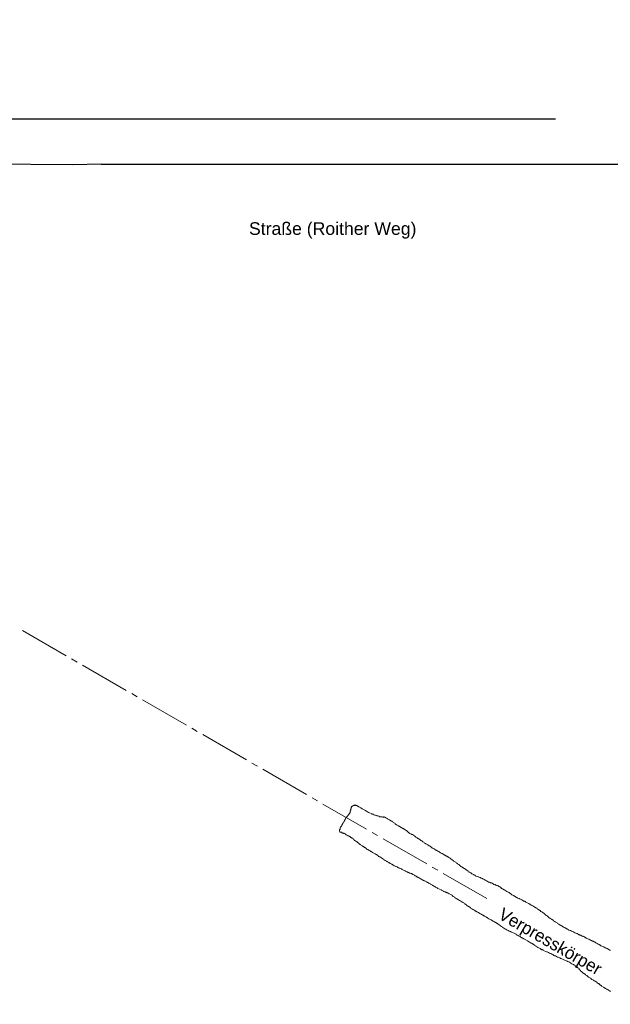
# Model space of a CAD drawing. Header units: metres. Extents: x -20.3 to 39.4, y -22.2 to 2.8.
# Tile 63 of 65: x 28.8 to 33.5, y -17.2 to -9.4. Entities that reach past the tile are written whole.
import ezdxf

# ---------------------------------------------------------------- set-up
doc = ezdxf.new("R2010")
doc.units = ezdxf.units.M
doc.header["$LTSCALE"] = 0.4
doc.header["$MEASUREMENT"] = 0
doc.layers.get('0').update_dxf_attribs({"color": 8, "lineweight": 9})
doc.layers.get('Defpoints').update_dxf_attribs({"color": 8, "lineweight": 9})
doc.layers.add('Neubau_T-Bemaßung', color=8, linetype='Continuous')
doc.layers.add('S-Linien _ Schraffuren.2D', color=8, linetype='Continuous', lineweight=9)
doc.layers.add('T-Text', color=8, linetype='Continuous', lineweight=9)
doc.styles.add('ERSTELLTER_STIL_2', font='arial.ttf')
doc.styles.add('ERSTELLTER_STIL_3', font='txt')
doc.dimstyles.new('ERSTELLTER_STIL__1', dxfattribs={"dimtxt": 0.0875, "dimasz": 0.059375, "dimexe": 0.18, "dimexo": 0.0625, "dimgap": 0, "dimtad": 1, "dimzin": 0, "dimdsep": 46, "dimtxsty": 'ERSTELLTER_STIL_2', "dimblk": 'ARROWHEAD_6', "dimblk1": 'ARROWHEAD_6', "dimblk2": 'ARROWHEAD_6', "dimcen": 0.09, "dimclrd": 7, "dimclre": 7, "dimclrt": 7, "dimazin": 0, "dimtfac": 1, "dimtdec": 4, "dimtmove": 0, "dimatfit": 3, "dimfxl": 1, "dimtolj": 1, "dimtzin": 0, "dimarcsym": 0})
doc.dimstyles.new('ERSTELLTER_STIL__6', dxfattribs={"dimtxt": 0.0875, "dimasz": 0.059375, "dimexe": 0.18, "dimexo": 0.0625, "dimgap": 0, "dimtad": 1, "dimzin": 0, "dimdsep": 46, "dimtxsty": 'ERSTELLTER_STIL_2', "dimblk": 'ARROWHEAD_6', "dimblk1": 'ARROWHEAD_6', "dimblk2": 'ARROWHEAD_6', "dimcen": 0.09, "dimclrd": 7, "dimclre": 7, "dimclrt": 7, "dimazin": 0, "dimtfac": 1, "dimtdec": 4, "dimtmove": 2, "dimatfit": 3, "dimfxl": 1, "dimtolj": 1, "dimtzin": 0, "dimarcsym": 0})

# ---------------------------------------------------------------- blocks, each defined once
blk = doc.blocks.new('ARROWHEAD_6')
at = {"color": 0, "linetype": 'Continuous', "lineweight": 0}
for p, q in [((0, 0), (-1, 0)), ((-0.5, -0.5), (0.5, 0.5))]:
    blk.add_line(p, q, dxfattribs=at)
blk = doc.blocks.new('*D280')
at = {"layer": 'Defpoints', "color": 0, "linetype": 'Continuous', "transparency": 16777216}
for p in [(21.0264, -10.175), (33.092, -10.175), (23.73, -10.355)]:
    blk.add_point(p, dxfattribs=at)
at = {"layer": 'Neubau_T-Bemaßung', "linetype": 'Continuous', "lineweight": -2, "transparency": 16777216}
for p, q in [((21.0264, -10.175), (21.0264, -10.0772)), ((33.0295, -10.175), (20.8464, -10.175)), ((21.0264, -10.2956), (21.0264, -10.2344)), ((23.6675, -10.355), (20.8464, -10.355))]:
    blk.add_line(p, q, dxfattribs=at)
at = {"layer": 'Neubau_T-Bemaßung', "linetype": 'Continuous', "lineweight": -2, "transparency": 16777216, "xscale": 0.059375, "yscale": 0.059375, "zscale": 0.059375}
for p, rotation in [((21.0264, -10.175), 90), ((21.0264, -10.355), 270)]:
    blk.add_blockref('ARROWHEAD_6', p, dxfattribs=dict(at, rotation=rotation))
at = {"layer": 'Neubau_T-Bemaßung', "linetype": 'Continuous', "lineweight": 9, "transparency": 16777216, "insert": (21.1401, -10.0772), "char_height": 0.0875, "attachment_point": 5, "rotation": 90, "style": 'ERSTELLTER_STIL_2'}
blk.add_mtext('\\A1;0.18', dxfattribs=at)
blk = doc.blocks.new('*D281')
at = {"layer": 'Defpoints', "color": 0, "linetype": 'Continuous', "transparency": 16777216}
for p in [(19.84, -7.175), (21.1401, -7.175), (33.092, -10.175)]:
    blk.add_point(p, dxfattribs=at)
at = {"layer": 'Neubau_T-Bemaßung', "linetype": 'Continuous', "lineweight": -2, "transparency": 16777216}
for p, q in [((19.9025, -7.175), (21.3201, -7.175)), ((21.1401, -7.2344), (21.1401, -8.565)), ((21.1401, -10.1156), (21.1401, -8.792)), ((33.0295, -10.175), (20.9601, -10.175))]:
    blk.add_line(p, q, dxfattribs=at)
at = {"layer": 'Neubau_T-Bemaßung', "linetype": 'Continuous', "lineweight": -2, "transparency": 16777216, "xscale": 0.059375, "yscale": 0.059375, "zscale": 0.059375}
for p, rotation in [((21.1401, -7.175), 90), ((21.1401, -10.175), 270)]:
    blk.add_blockref('ARROWHEAD_6', p, dxfattribs=dict(at, rotation=rotation))
at = {"layer": 'Neubau_T-Bemaßung', "linetype": 'Continuous', "lineweight": 9, "transparency": 16777216, "insert": (21.1401, -8.6785), "char_height": 0.0875, "attachment_point": 5, "rotation": 90, "style": 'ERSTELLTER_STIL_2'}
blk.add_mtext('\\A1;3.00', dxfattribs=at)
blk = doc.blocks.new('*D303')
at = {"layer": 'Defpoints', "color": 0, "linetype": 'Continuous', "transparency": 16777216}
for p in [(5.6741, -10.175), (33.092, -10.175), (4.3699, -10.355)]:
    blk.add_point(p, dxfattribs=at)
at = {"layer": 'Neubau_T-Bemaßung', "linetype": 'Continuous', "lineweight": -2, "transparency": 16777216}
for p, q in [((33.0295, -10.175), (5.4941, -10.175)), ((5.6741, -10.2956), (5.6741, -10.2344)), ((4.4324, -10.355), (5.8541, -10.355))]:
    blk.add_line(p, q, dxfattribs=at)
at = {"layer": 'Neubau_T-Bemaßung', "linetype": 'Continuous', "lineweight": -2, "transparency": 16777216, "xscale": 0.059375, "yscale": 0.059375, "zscale": 0.059375}
for p, rotation in [((5.6741, -10.175), 90), ((5.6741, -10.355), 270)]:
    blk.add_blockref('ARROWHEAD_6', p, dxfattribs=dict(at, rotation=rotation))
at = {"layer": 'Neubau_T-Bemaßung', "linetype": 'Continuous', "lineweight": 9, "transparency": 16777216, "insert": (5.6125, -10.1501), "char_height": 0.0875, "attachment_point": 5, "rotation": 90, "style": 'ERSTELLTER_STIL_2'}
blk.add_mtext('\\A1;0.18', dxfattribs=at)
blk = doc.blocks.new('*D304')
at = {"layer": 'Defpoints', "color": 0, "linetype": 'Continuous', "transparency": 16777216}
for p in [(5.6129, -6.825), (5.8147, -6.825), (33.092, -10.175)]:
    blk.add_point(p, dxfattribs=at)
at = {"layer": 'Neubau_T-Bemaßung', "linetype": 'Continuous', "lineweight": -2, "transparency": 16777216}
for p, q in [((5.7522, -6.825), (5.4329, -6.825)), ((5.6129, -6.8844), (5.6129, -8.4563)), ((5.6129, -10.1156), (5.6129, -8.6842)), ((33.0295, -10.175), (5.4329, -10.175))]:
    blk.add_line(p, q, dxfattribs=at)
at = {"layer": 'Neubau_T-Bemaßung', "linetype": 'Continuous', "lineweight": -2, "transparency": 16777216, "xscale": 0.059375, "yscale": 0.059375, "zscale": 0.059375}
for p, rotation in [((5.6129, -6.825), 90), ((5.6129, -10.175), 270)]:
    blk.add_blockref('ARROWHEAD_6', p, dxfattribs=dict(at, rotation=rotation))
at = {"layer": 'Neubau_T-Bemaßung', "linetype": 'Continuous', "lineweight": 9, "transparency": 16777216, "insert": (5.6129, -8.5702), "char_height": 0.0875, "attachment_point": 5, "rotation": 90, "style": 'ERSTELLTER_STIL_2'}
blk.add_mtext('\\A1;3.35', dxfattribs=at)

msp = doc.modelspace()

# ---------------------------------------------------------------- linework, layer by layer
msp.add_lwpolyline([(-7.3944, -15.2753), (2.8344, -12.8154), (4.3704, -12.8154), (7.07, -15.515), (7.91, -15.515), (23.875, -15.515), (25.205, -15.515), (25.205, -10.5875), (25.445, -10.5812), (25.5614, -10.5781), (27.8837, -10.5326), (27.916, -10.5319), (27.9163, -10.532), (28.0238, -10.5317), (28.5301, -10.5324), (28.533, -10.5321), (29.2051, -10.5381), (29.43, -10.5315), (35.8645, -10.5315), (39.43, -10.5315), (39.43, -22.195), (-20.2927, -22.195)])
at = {"linetype": 'Continuous', "lineweight": 9}
for points in [[(28.8055, -14.2294), (29.152, -14.4294)], [(29.1953, -14.4544), (29.2386, -14.4794)], [(29.2819, -14.5044), (29.6283, -14.7044)], [(29.6716, -14.7294), (29.7149, -14.7544)], [(29.7582, -14.7794), (30.1046, -14.9794)], [(30.1479, -15.0044), (30.1912, -15.0294)], [(30.2345, -15.0544), (30.5809, -15.2544)], [(30.6242, -15.2794), (30.6675, -15.3044)], [(30.7108, -15.3294), (31.0572, -15.5294)], [(31.1005, -15.5544), (31.1438, -15.5794)], [(31.1871, -15.6044), (31.5335, -15.8044)], [(31.4034, -15.6624), (31.403, -15.6687), (31.4016, -15.6712), (31.4002, -15.6736), (31.3988, -15.6761), (31.3974, -15.6786), (31.3959, -15.681), (31.3931, -15.6859), (31.3917, -15.6884), (31.3864, -15.6919), (31.385, -15.6944), (31.3835, -15.6968), (31.3821, -15.6993), (31.3807, -15.7017), (31.3793, -15.7042), (31.3768, -15.7028), (31.3754, -15.7052), (31.374, -15.7077), (31.3711, -15.7126), (31.3697, -15.7151), (31.3669, -15.72), (31.3655, -15.7225), (31.3626, -15.7274), (31.3612, -15.7298), (31.3598, -15.7323), (31.3584, -15.7348), (31.3569, -15.7372), (31.3555, -15.7397), (31.3527, -15.7446), (31.3513, -15.7471), (31.3484, -15.752), (31.347, -15.7545), (31.3442, -15.7594), (31.3427, -15.7618), (31.3413, -15.7643), (31.3399, -15.7668), (31.3385, -15.7692), (31.337, -15.7717), (31.3356, -15.7741), (31.3328, -15.7791), (31.3314, -15.7815), (31.3299, -15.784), (31.3285, -15.7864), (31.3271, -15.7889), (31.3243, -15.7938), (31.3239, -15.8002), (31.3225, -15.8026), (31.321, -15.8051), (31.3196, -15.8075), (31.3182, -15.81), (31.3192, -15.8139)], [(31.5964, -15.6918), (31.5915, -15.6889), (31.5866, -15.6861), (31.5778, -15.6843), (31.5753, -15.6829), (31.5704, -15.68), (31.5679, -15.6786), (31.5567, -15.6754), (31.5493, -15.6711), (31.5394, -15.6655), (31.5321, -15.6612), (31.5271, -15.6583), (31.5247, -15.6569), (31.5075, -15.647), (31.4976, -15.6413), (31.4878, -15.6356), (31.4779, -15.6299), (31.4755, -15.6285), (31.4705, -15.6257), (31.4681, -15.6243), (31.4656, -15.6228), (31.4632, -15.6214), (31.4582, -15.6186), (31.4558, -15.6172), (31.4533, -15.6157), (31.4509, -15.6143), (31.4494, -15.6168), (31.447, -15.6154), (31.4445, -15.6139), (31.4421, -15.6125), (31.4406, -15.615), (31.4382, -15.6136), (31.4357, -15.6121), (31.4343, -15.6146), (31.4329, -15.6171), (31.4251, -15.6191), (31.4227, -15.6177), (31.4212, -15.6202), (31.4198, -15.6226), (31.4174, -15.6212), (31.4145, -15.6261), (31.4131, -15.6286), (31.4117, -15.6311), (31.4088, -15.636), (31.4099, -15.6399), (31.407, -15.6448), (31.4081, -15.6487), (31.4067, -15.6511), (31.4077, -15.655), (31.4063, -15.6575), (31.4034, -15.6624)], [(31.8229, -15.7996), (31.8204, -15.7981), (31.8179, -15.7967), (31.8155, -15.7953), (31.8106, -15.7925), (31.8056, -15.7896), (31.8007, -15.7868), (31.7983, -15.7854), (31.7958, -15.7839), (31.7933, -15.7825), (31.7909, -15.7811), (31.7884, -15.7797), (31.786, -15.7783), (31.781, -15.7754), (31.7712, -15.7697), (31.7603, -15.7602), (31.7554, -15.7573), (31.748, -15.7531), (31.7431, -15.7502), (31.742, -15.7463), (31.7396, -15.7449), (31.7347, -15.7421), (31.7322, -15.7407), (31.7297, -15.7392), (31.7248, -15.7364), (31.7224, -15.735), (31.7174, -15.7321), (31.715, -15.7307), (31.7027, -15.7236), (31.6978, -15.7208), (31.6953, -15.7194), (31.6904, -15.7165), (31.6855, -15.7137), (31.683, -15.7123), (31.6805, -15.7108), (31.6781, -15.7094), (31.6732, -15.7066), (31.6707, -15.7052), (31.6679, -15.7101), (31.6629, -15.7072), (31.6615, -15.7097), (31.6566, -15.7068), (31.6478, -15.705), (31.64, -15.7071), (31.6376, -15.7057), (31.6302, -15.7014), (31.6189, -15.6982), (31.6165, -15.6968), (31.614, -15.6954), (31.6027, -15.6922), (31.5964, -15.6918)], [(31.3192, -15.8139), (31.3189, -15.8202), (31.3197, -15.8253)], [(31.3197, -15.8253), (31.3248, -15.8269), (31.3273, -15.8284), (31.3312, -15.8273), (31.3336, -15.8287), (31.3361, -15.8302), (31.3385, -15.8316), (31.3435, -15.8344), (31.3484, -15.8373), (31.3498, -15.8348), (31.3523, -15.8362), (31.3547, -15.8376), (31.3596, -15.8405), (31.3621, -15.8419), (31.3646, -15.8433), (31.367, -15.8447), (31.3695, -15.8462), (31.3719, -15.8476), (31.3769, -15.8504), (31.3793, -15.8519), (31.3843, -15.8547), (31.3867, -15.8561), (31.3916, -15.859), (31.3941, -15.8604), (31.3966, -15.8618), (31.399, -15.8632), (31.4015, -15.8646), (31.4039, -15.8661), (31.4064, -15.8675), (31.4089, -15.8689), (31.4113, -15.8703), (31.4138, -15.8717), (31.4162, -15.8732), (31.4187, -15.8746), (31.4236, -15.8774), (31.4261, -15.8788), (31.4271, -15.8827), (31.432, -15.8856), (31.437, -15.8884), (31.4355, -15.8909), (31.438, -15.8923), (31.4429, -15.8951), (31.4454, -15.8965), (31.4478, -15.898), (31.4552, -15.9022), (31.4577, -15.9036), (31.4587, -15.9075), (31.4612, -15.9089), (31.4636, -15.9104), (31.4661, -15.9118), (31.4686, -15.9132)], [(31.5768, -15.8294), (31.6201, -15.8544)], [(32.0372, -15.9397), (32.0323, -15.9369), (32.0298, -15.9354), (32.0273, -15.934), (32.0249, -15.9326), (32.02, -15.9298), (32.0175, -15.9283), (32.0126, -15.9255), (32.0077, -15.9227), (32.0027, -15.9198), (32.0003, -15.9184), (31.9929, -15.9141), (31.9894, -15.9088), (31.9845, -15.906), (31.9796, -15.9032), (31.9771, -15.9017), (31.9746, -15.9003), (31.9722, -15.8989), (31.9697, -15.8975), (31.9673, -15.8961), (31.9623, -15.8932), (31.9539, -15.8851), (31.9515, -15.8836), (31.949, -15.8822), (31.9441, -15.8794), (31.9416, -15.878), (31.9392, -15.8765), (31.9342, -15.8737), (31.9293, -15.8709), (31.9244, -15.868), (31.9184, -15.8613), (31.916, -15.8599), (31.911, -15.857), (31.91, -15.8532), (31.9051, -15.8503), (31.8977, -15.8461), (31.8914, -15.8457), (31.8889, -15.8443), (31.8815, -15.84), (31.8766, -15.8372), (31.8643, -15.8301), (31.8608, -15.8247), (31.8559, -15.8219), (31.8499, -15.8152), (31.8475, -15.8138), (31.8425, -15.8109), (31.8352, -15.8067), (31.8302, -15.8038), (31.8278, -15.8024), (31.8253, -15.801), (31.8229, -15.7996)], [(31.4686, -15.9132), (31.4721, -15.9185), (31.477, -15.9214), (31.4794, -15.9228), (31.4819, -15.9242), (31.4868, -15.927), (31.4903, -15.9323), (31.4977, -15.9366), (31.5002, -15.938), (31.5026, -15.9394), (31.5051, -15.9409), (31.5075, -15.9423), (31.51, -15.9437), (31.5149, -15.9465), (31.5174, -15.948), (31.5198, -15.9494), (31.5223, -15.9508), (31.5248, -15.9522), (31.5272, -15.9536), (31.5297, -15.9551), (31.5346, -15.9579), (31.5332, -15.9604), (31.5356, -15.9618), (31.5406, -15.9646), (31.543, -15.966), (31.5455, -15.9675), (31.5504, -15.9703), (31.5529, -15.9717), (31.5603, -15.976), (31.5627, -15.9774), (31.5676, -15.9803), (31.5701, -15.9817), (31.5775, -15.9859), (31.5799, -15.9874), (31.5849, -15.9902), (31.5898, -15.993), (31.5947, -15.9959), (31.6021, -16.0001), (31.6045, -16.0016), (31.607, -16.003), (31.6119, -16.0058), (31.6144, -16.0072), (31.6193, -16.0101), (31.6218, -16.0115), (31.6253, -16.0168), (31.6277, -16.0182), (31.6302, -16.0196), (31.6376, -16.0239), (31.64, -16.0253), (31.6425, -16.0267), (31.6499, -16.031)], [(31.6634, -15.8794), (32.0098, -16.0794)], [(32.2066, -16.0441), (32.2016, -16.0412), (32.2006, -16.0373), (32.1981, -16.0359), (32.1957, -16.0345), (32.1858, -16.0288), (32.1834, -16.0274), (32.1809, -16.026), (32.1785, -16.0246), (32.176, -16.0231), (32.1711, -16.0203), (32.1686, -16.0189), (32.1662, -16.0175), (32.1637, -16.016), (32.1612, -16.0146), (32.1588, -16.0132), (32.1563, -16.0118), (32.1539, -16.0103), (32.1465, -16.0061), (32.144, -16.0047), (32.1416, -16.0032), (32.1366, -16.0004), (32.1342, -15.999), (32.1317, -15.9976), (32.1243, -15.9933), (32.1194, -15.9905), (32.117, -15.989), (32.112, -15.9862), (32.1096, -15.9848), (32.1047, -15.9819), (32.1022, -15.9805), (32.0973, -15.9777), (32.0948, -15.9763), (32.0899, -15.9734), (32.0874, -15.972), (32.085, -15.9706), (32.0825, -15.9692), (32.08, -15.9677), (32.0776, -15.9663), (32.0727, -15.9635), (32.0702, -15.9621), (32.0677, -15.9606), (32.0653, -15.9592), (32.0554, -15.9535), (32.053, -15.9521), (32.0505, -15.9507), (32.0481, -15.9493), (32.0456, -15.9478), (32.0446, -15.944), (32.0396, -15.9411), (32.0372, -15.9397)], [(31.6499, -16.031), (31.6548, -16.0338), (31.6597, -16.0367), (31.6622, -16.0381), (31.6671, -16.041), (31.6706, -16.0463), (31.673, -16.0477), (31.6804, -16.0519), (31.6853, -16.0548), (31.6903, -16.0576), (31.6927, -16.059), (31.6952, -16.0605), (31.6976, -16.0619), (31.7026, -16.0647), (31.705, -16.0661), (31.71, -16.069), (31.7124, -16.0704), (31.7149, -16.0718), (31.7173, -16.0732), (31.7198, -16.0747), (31.7223, -16.0761), (31.7272, -16.0789), (31.7321, -16.0818), (31.7346, -16.0832), (31.737, -16.0846), (31.7419, -16.0874), (31.7444, -16.0889), (31.7493, -16.0917), (31.7518, -16.0931), (31.7542, -16.0945), (31.7592, -16.0974), (31.7641, -16.1002), (31.768, -16.0992), (31.7753, -16.1035), (31.7778, -16.1049), (31.7803, -16.1063), (31.7876, -16.1106), (31.7901, -16.112), (31.8014, -16.1152), (31.8087, -16.1195), (31.8137, -16.1223), (31.821, -16.1266), (31.826, -16.1294), (31.8309, -16.1322), (31.8358, -16.1351), (31.8397, -16.134), (31.8421, -16.1355), (31.8446, -16.1369), (31.8495, -16.1397), (31.8545, -16.1426), (31.8569, -16.144)], [(32.4248, -16.1832), (32.4199, -16.1803), (32.416, -16.1814), (32.4111, -16.1785), (32.3998, -16.1753), (32.3973, -16.1739), (32.3949, -16.1725), (32.3899, -16.1696), (32.3875, -16.1682), (32.3826, -16.1654), (32.3801, -16.1639), (32.3703, -16.1583), (32.3678, -16.1568), (32.3604, -16.1526), (32.358, -16.1512), (32.353, -16.1483), (32.3481, -16.1455), (32.3457, -16.144), (32.3432, -16.1426), (32.3397, -16.1373), (32.3348, -16.1345), (32.3323, -16.1331), (32.3165, -16.1207), (32.3116, -16.1178), (32.3091, -16.1164), (32.3042, -16.1136), (32.3018, -16.1121), (32.2993, -16.1107), (32.2944, -16.1079), (32.2919, -16.1065), (32.287, -16.1036), (32.2821, -16.1008), (32.2796, -16.0994), (32.2772, -16.0979), (32.2737, -16.0926), (32.2712, -16.0912), (32.2677, -16.0859), (32.2652, -16.0845), (32.2628, -16.0831), (32.2579, -16.0802), (32.2529, -16.0774), (32.248, -16.0745), (32.2431, -16.0717), (32.2396, -16.0664), (32.2322, -16.0621), (32.2224, -16.0565), (32.2213, -16.0526), (32.2164, -16.0497), (32.2139, -16.0483), (32.209, -16.0455), (32.2066, -16.0441)], [(31.8569, -16.144), (31.8594, -16.1454), (31.8618, -16.1468), (31.8668, -16.1497), (31.8682, -16.1472), (31.8731, -16.15), (31.8756, -16.1515), (31.878, -16.1529), (31.8829, -16.1557), (31.8893, -16.1561), (31.8917, -16.1575), (31.8942, -16.159), (31.8967, -16.1604), (31.8991, -16.1618), (31.9065, -16.1661), (31.9114, -16.1689), (31.9188, -16.1732), (31.9262, -16.1774), (31.9286, -16.1788), (31.9311, -16.1803), (31.9336, -16.1817), (31.936, -16.1831), (31.9385, -16.1845), (31.9409, -16.1859), (31.9483, -16.1902), (31.9582, -16.1959), (31.9606, -16.1973), (31.9631, -16.1987), (31.9705, -16.203), (31.9778, -16.2072), (31.9803, -16.2087), (31.9828, -16.2101), (31.9852, -16.2115), (31.9901, -16.2144), (31.994, -16.2133), (31.999, -16.2162), (32.0039, -16.219), (32.0063, -16.2204), (32.0137, -16.2247), (32.0162, -16.2261), (32.0211, -16.2289), (32.0236, -16.2304), (32.0285, -16.2332), (32.0309, -16.2346), (32.0359, -16.2375), (32.0408, -16.2403), (32.0432, -16.2417), (32.0506, -16.246), (32.0555, -16.2488), (32.058, -16.2502), (32.0629, -16.2531)], [(32.0531, -16.1044), (32.0964, -16.1294)], [(32.1397, -16.1544), (32.4861, -16.3544)], [(32.6445, -16.2969), (32.6371, -16.2926), (32.6273, -16.287), (32.6248, -16.2855), (32.6224, -16.2841), (32.6101, -16.277), (32.6027, -16.2728), (32.5967, -16.266), (32.5943, -16.2646), (32.5918, -16.2632), (32.5893, -16.2618), (32.5844, -16.2589), (32.582, -16.2575), (32.5795, -16.2561), (32.5746, -16.2532), (32.5697, -16.2504), (32.5658, -16.2514), (32.5633, -16.25), (32.5584, -16.2472), (32.5535, -16.2443), (32.551, -16.2429), (32.5471, -16.244), (32.5422, -16.2411), (32.5373, -16.2383), (32.5348, -16.2369), (32.5299, -16.234), (32.5274, -16.2326), (32.5225, -16.2298), (32.5162, -16.2294), (32.5137, -16.228), (32.5113, -16.2265), (32.5063, -16.2237), (32.5, -16.2233), (32.4975, -16.2219), (32.4951, -16.2205), (32.4877, -16.2162), (32.4828, -16.2134), (32.4754, -16.2091), (32.4729, -16.2077), (32.4656, -16.2034), (32.4606, -16.2006), (32.4582, -16.1992), (32.4533, -16.1963), (32.4508, -16.1949), (32.4483, -16.1935), (32.442, -16.1931), (32.4371, -16.1903), (32.4346, -16.1888), (32.4322, -16.1874), (32.4297, -16.186), (32.4248, -16.1832)], [(32.0629, -16.2531), (32.0654, -16.2545), (32.0678, -16.2559), (32.0728, -16.2588), (32.0801, -16.263), (32.0875, -16.2673), (32.0924, -16.2701), (32.0974, -16.273), (32.1234, -16.2847), (32.1258, -16.2861), (32.1308, -16.289), (32.1382, -16.2932), (32.1431, -16.2961), (32.1455, -16.2975), (32.148, -16.2989), (32.1529, -16.3018), (32.1543, -16.2993), (32.1593, -16.3021), (32.1617, -16.3036), (32.1642, -16.305), (32.1666, -16.3064), (32.1691, -16.3078), (32.1705, -16.3054), (32.1754, -16.3082), (32.1804, -16.311), (32.1877, -16.3153), (32.2, -16.3224), (32.205, -16.3253), (32.2099, -16.3281), (32.2109, -16.332), (32.2134, -16.3334), (32.2183, -16.3362), (32.2208, -16.3377), (32.2257, -16.3405), (32.2292, -16.3458), (32.2341, -16.3486), (32.2415, -16.3529), (32.2489, -16.3572), (32.2612, -16.3643), (32.2685, -16.3685), (32.2735, -16.3714), (32.2759, -16.3728), (32.2784, -16.3742), (32.2809, -16.3756), (32.2882, -16.3799), (32.2907, -16.3813), (32.2956, -16.3841), (32.2981, -16.3856), (32.303, -16.3884), (32.3065, -16.3937), (32.3114, -16.3966)], [(32.9053, -16.4475), (32.8955, -16.4418), (32.8881, -16.4375), (32.8846, -16.4322), (32.8821, -16.4308), (32.8747, -16.4265), (32.8723, -16.4251), (32.8698, -16.4237), (32.8674, -16.4223), (32.8649, -16.4209), (32.8501, -16.4123), (32.8452, -16.4095), (32.8428, -16.4081), (32.8378, -16.4052), (32.8354, -16.4038), (32.8304, -16.401), (32.828, -16.3996), (32.8255, -16.3981), (32.8206, -16.3953), (32.8181, -16.3939), (32.8058, -16.3868), (32.796, -16.3811), (32.7886, -16.3768), (32.7862, -16.3754), (32.7774, -16.3736), (32.77, -16.3693), (32.7626, -16.3651), (32.7577, -16.3622), (32.7503, -16.358), (32.7429, -16.3537), (32.7317, -16.3505), (32.7292, -16.3491), (32.7218, -16.3448), (32.7194, -16.3434), (32.712, -16.3391), (32.7095, -16.3377), (32.7046, -16.3349), (32.7021, -16.3335), (32.6997, -16.332), (32.6972, -16.3306), (32.6923, -16.3278), (32.6849, -16.3235), (32.6824, -16.3221), (32.6775, -16.3193), (32.6691, -16.3111), (32.6666, -16.3097), (32.6617, -16.3068), (32.6568, -16.304), (32.6543, -16.3026), (32.6494, -16.2997), (32.6445, -16.2969)], [(32.3114, -16.3966), (32.3139, -16.398), (32.3163, -16.3994), (32.3188, -16.4008), (32.3237, -16.4037), (32.3223, -16.4061), (32.3248, -16.4075), (32.3297, -16.4104), (32.3321, -16.4118), (32.3371, -16.4146), (32.3395, -16.4161), (32.342, -16.4175), (32.3469, -16.4203), (32.3518, -16.4232), (32.3543, -16.4246), (32.3567, -16.426), (32.3602, -16.4313), (32.3652, -16.4341), (32.3676, -16.4356), (32.375, -16.4398), (32.3799, -16.4427), (32.3824, -16.4441), (32.3873, -16.4469), (32.3898, -16.4483), (32.3922, -16.4498), (32.3947, -16.4512), (32.4021, -16.4555), (32.4045, -16.4569), (32.407, -16.4583), (32.4119, -16.4611), (32.4144, -16.4626), (32.4193, -16.4654), (32.4217, -16.4668), (32.4267, -16.4697), (32.4316, -16.4725), (32.4365, -16.4753), (32.4414, -16.4782), (32.4439, -16.4796), (32.4488, -16.4824), (32.4513, -16.4839), (32.4537, -16.4853), (32.4562, -16.4867), (32.4611, -16.4895), (32.4636, -16.491), (32.466, -16.4924), (32.4685, -16.4938), (32.4734, -16.4966), (32.4783, -16.4995), (32.4857, -16.5037), (32.4882, -16.5052), (32.4906, -16.5066)], [(33.0897, -16.5769), (33.0848, -16.5741), (33.0799, -16.5712), (33.0725, -16.567), (33.07, -16.5655), (33.0627, -16.5613), (33.0602, -16.5599), (33.0553, -16.557), (33.0454, -16.5513), (33.0444, -16.5475), (33.0419, -16.546), (33.037, -16.5432), (33.0321, -16.5404), (33.0272, -16.5375), (33.0247, -16.5361), (33.0198, -16.5333), (33.0149, -16.5304), (33.0124, -16.529), (33.0114, -16.5251), (33.004, -16.5209), (33.0015, -16.5194), (32.9991, -16.518), (32.9941, -16.5152), (32.9917, -16.5138), (32.9868, -16.5109), (32.9843, -16.5095), (32.9794, -16.5067), (32.9769, -16.5052), (32.9783, -16.5028), (32.971, -16.4985), (32.9685, -16.4971), (32.9675, -16.4932), (32.965, -16.4918), (32.9625, -16.4904), (32.9601, -16.4889), (32.9552, -16.4861), (32.9527, -16.4847), (32.9502, -16.4833), (32.9517, -16.4808), (32.9467, -16.478), (32.9443, -16.4765), (32.9418, -16.4751), (32.9383, -16.4698), (32.9334, -16.467), (32.9285, -16.4641), (32.926, -16.4627), (32.9211, -16.4599), (32.9186, -16.4585), (32.9137, -16.4556), (32.9078, -16.4489), (32.9053, -16.4475)], [(32.4906, -16.5066), (32.4931, -16.508), (32.5029, -16.5137), (32.5079, -16.5165), (32.5128, -16.5194), (32.5202, -16.5236), (32.5226, -16.5251), (32.5349, -16.5322), (32.5374, -16.5336), (32.5398, -16.535), (32.5423, -16.5364), (32.5497, -16.5407), (32.5521, -16.5421), (32.5546, -16.5435), (32.5571, -16.5449), (32.562, -16.5478), (32.5644, -16.5492), (32.5669, -16.5506), (32.5694, -16.552), (32.5767, -16.5563), (32.5817, -16.5591), (32.595, -16.5701), (32.6024, -16.5744), (32.6073, -16.5772), (32.6108, -16.5825), (32.6133, -16.584), (32.6207, -16.5882), (32.628, -16.5925), (32.633, -16.5953), (32.6354, -16.5967), (32.6379, -16.5982), (32.6428, -16.601), (32.6453, -16.6024), (32.6502, -16.6053), (32.6551, -16.6081), (32.6625, -16.6124), (32.6688, -16.6127), (32.6737, -16.6156), (32.6762, -16.617), (32.6811, -16.6198), (32.6836, -16.6213), (32.6899, -16.6216), (32.6948, -16.6245), (32.7022, -16.6287), (32.7071, -16.6316), (32.717, -16.6373), (32.7194, -16.6387), (32.7219, -16.6401), (32.7268, -16.643), (32.7293, -16.6444), (32.7342, -16.6472)], [(33.3123, -16.6857), (33.3049, -16.6815), (33.3025, -16.6801), (33.2951, -16.6758), (33.2926, -16.6744), (33.2863, -16.674), (33.2789, -16.6697), (33.274, -16.6669), (33.2715, -16.6655), (33.2666, -16.6626), (33.2641, -16.6612), (33.2617, -16.6598), (33.2592, -16.6584), (33.2543, -16.6555), (33.2494, -16.6527), (33.2455, -16.6537), (33.243, -16.6523), (33.2406, -16.6509), (33.2332, -16.6466), (33.2307, -16.6452), (33.2283, -16.6438), (33.2219, -16.6434), (33.2195, -16.642), (33.217, -16.6406), (33.2145, -16.6391), (33.2121, -16.6377), (33.2096, -16.6363), (33.2022, -16.632), (33.1998, -16.6306), (33.1959, -16.6317), (33.191, -16.6288), (33.1861, -16.626), (33.1836, -16.6246), (33.1762, -16.6203), (33.1738, -16.6189), (33.1688, -16.616), (33.1664, -16.6146), (33.1576, -16.6128), (33.1477, -16.6071), (33.1365, -16.6039), (33.134, -16.6025), (33.1242, -16.5968), (33.1217, -16.5954), (33.1192, -16.594), (33.1143, -16.5911), (33.1119, -16.5897), (33.1094, -16.5883), (33.1069, -16.5869), (33.1045, -16.5854), (33.0996, -16.5826), (33.0897, -16.5769)], [(32.7342, -16.6472), (32.7367, -16.6486), (32.7416, -16.6515), (32.749, -16.6557), (32.7514, -16.6572), (32.7539, -16.6586), (32.7613, -16.6628), (32.7637, -16.6643), (32.7662, -16.6657), (32.7687, -16.6671), (32.7736, -16.6699), (32.776, -16.6714), (32.7785, -16.6728), (32.7834, -16.6756), (32.7883, -16.6785), (32.808, -16.6898), (32.8228, -16.6984), (32.8326, -16.704), (32.8351, -16.7055), (32.8375, -16.7069), (32.8425, -16.7097), (32.8449, -16.7111), (32.8474, -16.7126), (32.8498, -16.714), (32.8548, -16.7168), (32.8597, -16.7197), (32.8621, -16.7211), (32.8646, -16.7225), (32.8671, -16.7239), (32.8681, -16.7278), (32.8706, -16.7292), (32.8755, -16.7321), (32.8779, -16.7335), (32.8878, -16.7392), (32.8902, -16.7406), (32.8952, -16.7434), (32.9026, -16.7477), (32.9075, -16.7505), (32.9099, -16.7519), (32.9149, -16.7548), (32.9173, -16.7562), (32.9222, -16.7591), (32.9261, -16.758), (32.9335, -16.7623), (32.9507, -16.7722), (32.9581, -16.7765), (32.9644, -16.7769), (32.9743, -16.7825), (32.9817, -16.7868), (32.9929, -16.79), (33.0003, -16.7943)], [(33.4666, -16.765), (33.4617, -16.7622), (33.4396, -16.7494), (33.4346, -16.7465), (33.4283, -16.7462), (33.4234, -16.7433), (33.4209, -16.7419), (33.416, -16.7391), (33.4135, -16.7376), (33.4023, -16.7344), (33.3974, -16.7316), (33.3924, -16.7287), (33.39, -16.7273), (33.3875, -16.7259), (33.3826, -16.723), (33.3801, -16.7216), (33.3777, -16.7202), (33.3752, -16.7188), (33.3678, -16.7145), (33.3605, -16.7103), (33.3555, -16.7074), (33.3506, -16.7046), (33.3432, -16.7003), (33.3408, -16.6989), (33.3285, -16.6918), (33.326, -16.6904), (33.3246, -16.6928), (33.3221, -16.6914), (33.3197, -16.69), (33.3172, -16.6886), (33.3148, -16.6872), (33.3123, -16.6857)], [(33.0003, -16.7943), (33.0028, -16.7957), (33.0077, -16.7985), (33.0151, -16.8028), (33.0175, -16.8042), (33.0224, -16.8071), (33.0288, -16.8074), (33.0312, -16.8089), (33.0386, -16.8131), (33.046, -16.8174), (33.0524, -16.8178), (33.0647, -16.8249), (33.0696, -16.8277), (33.0759, -16.8281), (33.0808, -16.8309), (33.0858, -16.8338), (33.0907, -16.8366), (33.0956, -16.8395), (33.1044, -16.8413), (33.1216, -16.8512), (33.1241, -16.8526), (33.128, -16.8516), (33.1329, -16.8544), (33.1353, -16.8558), (33.1403, -16.8587), (33.1501, -16.8644), (33.1526, -16.8658), (33.1599, -16.8701), (33.1698, -16.8757), (33.1722, -16.8772), (33.1747, -16.8786), (33.1796, -16.8814), (33.1821, -16.8828), (33.1856, -16.8881), (33.1881, -16.8896), (33.1905, -16.891), (33.193, -16.8924), (33.2004, -16.8967), (33.2063, -16.9034), (33.2112, -16.9062), (33.2162, -16.9091), (33.2182, -16.9168), (33.2207, -16.9182), (33.2281, -16.9225), (33.2277, -16.9288), (33.2351, -16.9331), (33.2375, -16.9345), (33.24, -16.936), (33.246, -16.9427), (33.2484, -16.9441), (33.2509, -16.9455)], [(33.2509, -16.9455), (33.2632, -16.9526), (33.2656, -16.954), (33.2681, -16.9555), (33.2716, -16.9608), (33.2765, -16.9636), (33.279, -16.965), (33.2814, -16.9664), (33.2839, -16.9679), (33.2923, -16.976), (33.2972, -16.9788), (33.3022, -16.9817), (33.3095, -16.9859), (33.3106, -16.9898), (33.313, -16.9912), (33.318, -16.9941), (33.3204, -16.9955), (33.3303, -17.0012), (33.3376, -17.0055), (33.3401, -17.0069), (33.345, -17.0097), (33.3573, -17.0168), (33.3608, -17.0221), (33.3682, -17.0264), (33.3707, -17.0278), (33.3731, -17.0292), (33.3756, -17.0306), (33.3816, -17.0374), (33.384, -17.0388), (33.3939, -17.0445), (33.3974, -17.0498), (33.4097, -17.0569), (33.417, -17.0611), (33.422, -17.064), (33.4244, -17.0654), (33.4269, -17.0668), (33.4318, -17.0697), (33.4367, -17.0725), (33.4392, -17.0739), (33.4466, -17.0782), (33.449, -17.0796), (33.4589, -17.0853), (33.4638, -17.0881), (33.4662, -17.0895)]]:
    msp.add_lwpolyline(points, dxfattribs=at)
at = {"layer": 'S-Linien _ Schraffuren.2D', "linetype": 'Continuous', "lineweight": 25, "flags": 128}
for points in [[(29.43, -10.5315), (29.2051, -10.5381), (28.533, -10.5321), (28.5301, -10.5324), (28.0238, -10.5317), (27.9163, -10.532), (27.916, -10.5319), (27.8837, -10.5326)], [(29.43, -10.5315), (39.43, -10.5315)]]:
    msp.add_lwpolyline(points, dxfattribs=at)

# ---------------------------------------------------------------- texts
at = {"layer": 'T-Text', "linetype": 'Continuous', "lineweight": 9, "insert": (31.9281, -10.993), "char_height": 0.1, "attachment_point": 3, "style": 'ERSTELLTER_STIL_2'}
msp.add_mtext('\\A1;Straße (Roither Weg)', dxfattribs=at)
at = {"layer": 'T-Text', "linetype": 'Continuous', "lineweight": 9, "insert": (32.5861, -16.478), "char_height": 0.1, "attachment_point": 4, "rotation": 329.99992, "style": 'ERSTELLTER_STIL_3'}
msp.add_mtext('\\A1;Verpresskörper', dxfattribs=at)

# ---------------------------------------------------------------- dimensions: what is measured, and where the dimension line sits
at = {"layer": 'Neubau_T-Bemaßung', "linetype": 'Continuous', "lineweight": 9}
for base, p1, p2, dimstyle, picture, middle in [((5.6129, -6.825), (33.092, -10.175), (5.8147, -6.825), 'ERSTELLTER_STIL__1', '*D304', (5.6129, -8.5702)), ((21.1401, -7.175), (33.092, -10.175), (19.84, -7.175), 'ERSTELLTER_STIL__1', '*D281', (21.1401, -8.6785)), ((21.0264, -10.175), (23.73, -10.355), (33.092, -10.175), 'ERSTELLTER_STIL__1', '*D280', (21.1401, -10.0772)), ((5.6741, -10.175), (4.3699, -10.355), (33.092, -10.175), 'ERSTELLTER_STIL__6', '*D303', (5.6125, -10.1501))]:
    dim = msp.add_linear_dim(base=base, p1=p1, p2=p2, angle=90, dimstyle=dimstyle, override={"dimclrd": 256, "dimclre": 256, "dimclrt": 256}, dxfattribs=at)
    dim.commit()
    dim.dimension.update_dxf_attribs({"geometry": picture, "text_midpoint": middle, "dimtype": 160, "text_rotation": 90})

doc.saveas('drawing.dxf')
